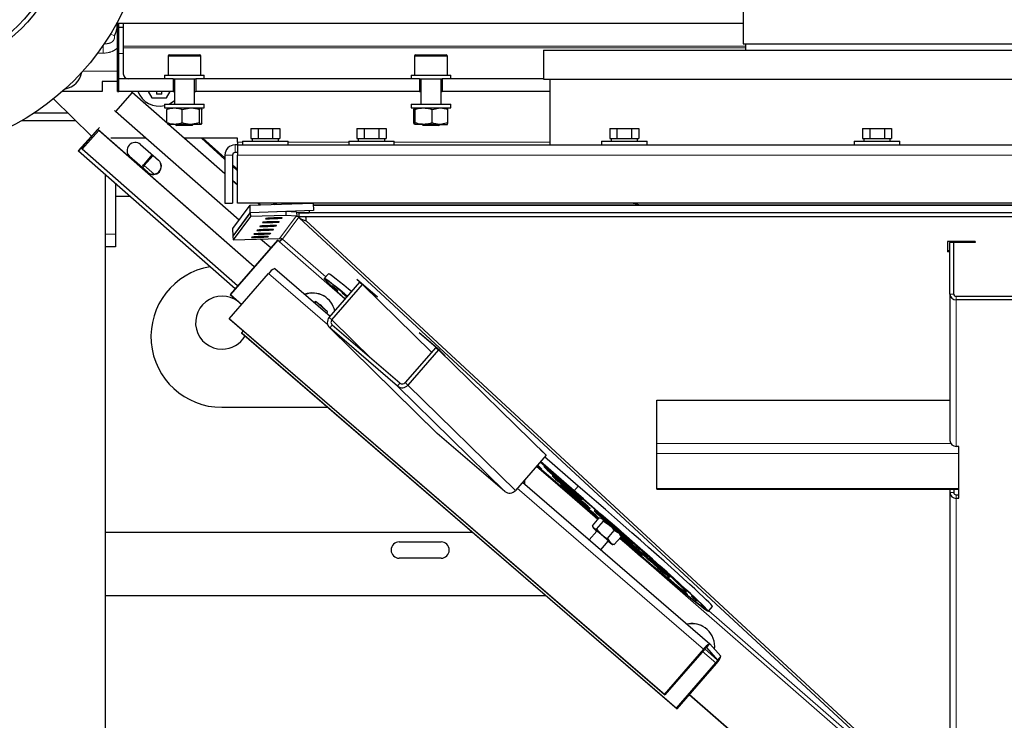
# Model space of a CAD drawing. Header units: millimetres. Extents: x 25 to 243, y 63 to 146.
# Tile 24 of 70: x 102.93 to 110.73, y 69.02 to 74.56. Entities that reach past the tile are written whole.
import ezdxf

# ---------------------------------------------------------------- set-up
doc = ezdxf.new("R2010")
doc.units = ezdxf.units.MM
doc.linetypes.add('PHANTOM', pattern=[12.7, 6.35, -1.27, 1.27, -1.27, 1.27, -1.27])

msp = doc.modelspace()

# ---------------------------------------------------------------- linework, layer by layer
at = {"color": 7, "linetype": 'Continuous', "lineweight": 25}
for p, q in [((108.6583, 83.0736), (108.6583, 74.3736)), ((103.7029, 74.5353), (108.6583, 74.5353)), ((103.7083, 73.9953), (103.7083, 74.5353)), ((103.7183, 73.9953), (103.7183, 74.5353)), ((103.7543, 74.5015), (103.7183, 74.5015)), ((103.7543, 74.5353), (103.7543, 74.3545)), ((103.7543, 74.3545), (103.7543, 74.3404)), ((103.7543, 74.3404), (103.7543, 74.1353)), ((108.6583, 74.3736), (112.7783, 74.3736)), ((108.6783, 74.3736), (108.6783, 74.3226)), ((104.1083, 74.2753), (104.1083, 74.1253)), ((104.1183, 74.2853), (104.2816, 74.2853)), ((104.2816, 74.2853), (104.3583, 74.2853)), ((104.3683, 74.1253), (104.3683, 74.2753)), ((106.0583, 74.2753), (106.0583, 74.1253)), ((106.0683, 74.2853), (106.252, 74.2853)), ((106.252, 74.2853), (106.3083, 74.2853)), ((106.3183, 74.1253), (106.3183, 74.2753)), ((107.0783, 74.3226), (107.0783, 74.0926)), ((107.0783, 74.3226), (111.7877, 74.3226)), ((104.1483, 74.0953), (103.7183, 74.0953)), ((103.7183, 73.9953), (103.7183, 74.0953)), ((104.0813, 74.1253), (104.0813, 74.0953)), ((104.0813, 74.1253), (104.3953, 74.1253)), ((104.1483, 74.0953), (104.1483, 73.9953)), ((104.1483, 74.0953), (104.3283, 74.0953)), ((104.1583, 74.0953), (104.1583, 73.8953)), ((104.3183, 73.8953), (104.3183, 74.0953)), ((104.3283, 74.0953), (104.3283, 73.9953)), ((106.0983, 74.0953), (104.3283, 74.0953)), ((104.3953, 74.0953), (104.3953, 74.1253)), ((106.0313, 74.1253), (106.0313, 74.0953)), ((106.0313, 74.1253), (106.3453, 74.1253)), ((106.0983, 74.0953), (106.0983, 73.9953)), ((106.0983, 74.0953), (106.2783, 74.0953)), ((106.1083, 74.0953), (106.1083, 73.8953)), ((106.2683, 73.8953), (106.2683, 74.0953)), ((106.2783, 74.0953), (106.2783, 73.9953)), ((107.0783, 74.0953), (106.2783, 74.0953)), ((106.3453, 74.0953), (106.3453, 74.1253)), ((107.0783, 74.0926), (111.7877, 74.0926)), ((107.1283, 74.0926), (107.1283, 73.5726)), ((103.7083, 74.0753), (103.5883, 74.0753)), ((103.5883, 74.0753), (103.5883, 73.9953)), ((103.503, 73.6408), (103.2032, 73.938)), ((103.5883, 73.9953), (103.2712, 73.9953)), ((103.8239, 73.9881), (103.6918, 73.838)), ((103.7083, 73.9953), (103.7183, 73.9953)), ((104.1483, 73.9953), (103.7183, 73.9953)), ((103.8185, 73.9933), (103.8239, 73.9881)), ((104.1041, 73.7418), (103.8239, 73.9881)), ((103.9517, 73.9953), (103.9806, 73.9457)), ((103.9806, 73.9457), (104.0961, 73.9457)), ((104.0183, 73.9953), (104.0183, 73.9751)), ((104.0583, 73.9751), (104.0183, 73.9751)), ((104.0583, 73.9751), (104.0583, 73.9953)), ((104.0961, 73.9457), (104.1249, 73.9953)), ((104.1483, 73.9953), (104.1583, 73.9953)), ((104.3183, 73.9953), (104.3283, 73.9953)), ((106.0983, 73.9953), (104.3283, 73.9953)), ((106.0983, 73.9953), (106.1083, 73.9953)), ((106.2683, 73.9953), (106.2783, 73.9953)), ((107.1283, 73.9953), (106.2783, 73.9953)), ((104.0813, 73.8953), (104.0813, 73.8653)), ((104.0813, 73.8953), (104.3953, 73.8953)), ((104.0813, 73.8653), (104.3953, 73.8653)), ((104.2197, 73.8537), (104.2889, 73.8653)), ((104.358, 73.8537), (104.3673, 73.8653)), ((104.3953, 73.8653), (104.3953, 73.8953)), ((106.0313, 73.8953), (106.0313, 73.8653)), ((106.0313, 73.8953), (106.3453, 73.8953)), ((106.0313, 73.8653), (106.3453, 73.8653)), ((106.0537, 73.8537), (106.0586, 73.8653)), ((106.1982, 73.8537), (106.2606, 73.8653)), ((106.323, 73.8537), (106.318, 73.8653)), ((106.3453, 73.8653), (106.3453, 73.8953)), ((103.0488, 73.8253), (103.3169, 73.8253)), ((103.6918, 73.838), (103.6851, 73.8443)), ((104.6702, 72.9779), (103.6918, 73.838)), ((104.1, 73.7469), (104.1, 73.8537)), ((104.2197, 73.7469), (104.2197, 73.8537)), ((104.358, 73.7469), (104.358, 73.8537)), ((104.3766, 73.7469), (104.3766, 73.8537)), ((106.0537, 73.7469), (106.0537, 73.8537)), ((106.0635, 73.7469), (106.0635, 73.8537)), ((106.1982, 73.7469), (106.1982, 73.8537)), ((106.323, 73.7469), (106.323, 73.8537)), ((102.9519, 73.7653), (103.3774, 73.7653)), ((103.4, 73.5225), (103.5649, 73.71)), ((104.1, 73.7469), (104.1093, 73.7353)), ((104.1599, 73.7353), (104.1083, 73.7353)), ((104.5583, 73.3426), (104.1115, 73.7353)), ((104.2889, 73.7353), (104.1599, 73.7353)), ((104.1683, 73.7353), (104.1783, 73.7253)), ((104.2983, 73.7253), (104.1783, 73.7253)), ((104.358, 73.7469), (104.2889, 73.7353)), ((104.3673, 73.7353), (104.2889, 73.7353)), ((104.2983, 73.7253), (104.3083, 73.7353)), ((104.3766, 73.7469), (104.3673, 73.7353)), ((104.7628, 73.7026), (104.7628, 73.6226)), ((104.7628, 73.7026), (104.8206, 73.7026)), ((104.8206, 73.7026), (104.8206, 73.6226)), ((104.8206, 73.7026), (104.9361, 73.7026)), ((104.9361, 73.7026), (104.9361, 73.6226)), ((104.9361, 73.7026), (104.9938, 73.7026)), ((104.9938, 73.7026), (104.9938, 73.6226)), ((105.6028, 73.7026), (105.6028, 73.6226)), ((105.6028, 73.7026), (105.6606, 73.7026)), ((105.6606, 73.7026), (105.6606, 73.6226)), ((105.6606, 73.7026), (105.7761, 73.7026)), ((105.7761, 73.7026), (105.7761, 73.6226)), ((105.7761, 73.7026), (105.8338, 73.7026)), ((105.8338, 73.7026), (105.8338, 73.6226)), ((106.0635, 73.7469), (106.0586, 73.7353)), ((106.1308, 73.7353), (106.0586, 73.7353)), ((106.1183, 73.7353), (106.1283, 73.7253)), ((106.2483, 73.7253), (106.1283, 73.7253)), ((106.2606, 73.7353), (106.1308, 73.7353)), ((106.2483, 73.7253), (106.2583, 73.7353)), ((106.323, 73.7469), (106.2606, 73.7353)), ((106.2606, 73.7353), (106.318, 73.7353)), ((107.6028, 73.7026), (107.6028, 73.6226)), ((107.6028, 73.7026), (107.6606, 73.7026)), ((107.6606, 73.7026), (107.6606, 73.6226)), ((107.6606, 73.7026), (107.7761, 73.7026)), ((107.7761, 73.7026), (107.7761, 73.6226)), ((107.7761, 73.7026), (107.8338, 73.7026)), ((107.8338, 73.7026), (107.8338, 73.6226)), ((109.6028, 73.7026), (109.6028, 73.6226)), ((109.6028, 73.7026), (109.6606, 73.7026)), ((109.6606, 73.7026), (109.6606, 73.6226)), ((109.6606, 73.7026), (109.7761, 73.7026)), ((109.7761, 73.7026), (109.7761, 73.6226)), ((109.7761, 73.7026), (109.8338, 73.7026)), ((109.8338, 73.7026), (109.8338, 73.6226)), ((103.3981, 73.5244), (103.5016, 73.6421)), ((103.4198, 73.5451), (103.5519, 73.6952)), ((103.5597, 73.6878), (103.4276, 73.5376)), ((103.5519, 73.6952), (103.5597, 73.6878)), ((104.7899, 72.607), (103.5519, 73.6952)), ((104.7896, 72.6067), (103.5597, 73.6878)), ((103.9334, 73.6256), (103.6548, 73.6256)), ((104.6583, 73.6256), (104.2368, 73.6256)), ((104.5583, 73.3432), (104.237, 73.6256)), ((104.2374, 73.6256), (104.5583, 73.3435)), ((104.3723, 73.6256), (104.5583, 73.4584)), ((104.6583, 73.5952), (104.6583, 73.6256)), ((104.7628, 73.6226), (104.7757, 73.6226)), ((104.7733, 73.6226), (104.7733, 73.6026)), ((104.7757, 73.6226), (104.8077, 73.6226)), ((104.8077, 73.6226), (104.8206, 73.6226)), ((104.8206, 73.6226), (104.8463, 73.6226)), ((104.8463, 73.6226), (104.9103, 73.6226)), ((104.9103, 73.6226), (104.9361, 73.6226)), ((104.9361, 73.6226), (104.9489, 73.6226)), ((104.9489, 73.6226), (104.9809, 73.6226)), ((104.9809, 73.6226), (104.9938, 73.6226)), ((104.9833, 73.6026), (104.9833, 73.6226)), ((105.6028, 73.6226), (105.6157, 73.6226)), ((105.6133, 73.6226), (105.6133, 73.6026)), ((105.6157, 73.6226), (105.6477, 73.6226)), ((105.6477, 73.6226), (105.6606, 73.6226)), ((105.6606, 73.6226), (105.6863, 73.6226)), ((105.6863, 73.6226), (105.7503, 73.6226)), ((105.7503, 73.6226), (105.7761, 73.6226)), ((105.7761, 73.6226), (105.7889, 73.6226)), ((105.7889, 73.6226), (105.8209, 73.6226)), ((105.8209, 73.6226), (105.8338, 73.6226)), ((105.8233, 73.6026), (105.8233, 73.6226)), ((107.6028, 73.6226), (107.6157, 73.6226)), ((107.6133, 73.6226), (107.6133, 73.6026)), ((107.6157, 73.6226), (107.6477, 73.6226)), ((107.6477, 73.6226), (107.6606, 73.6226)), ((107.6606, 73.6226), (107.6863, 73.6226)), ((107.6863, 73.6226), (107.7503, 73.6226)), ((107.7503, 73.6226), (107.7761, 73.6226)), ((107.7761, 73.6226), (107.7889, 73.6226)), ((107.7889, 73.6226), (107.8209, 73.6226)), ((107.8209, 73.6226), (107.8338, 73.6226)), ((107.8233, 73.6026), (107.8233, 73.6226)), ((109.6028, 73.6226), (109.6157, 73.6226)), ((109.6133, 73.6226), (109.6133, 73.6026)), ((109.6157, 73.6226), (109.6477, 73.6226)), ((109.6477, 73.6226), (109.6606, 73.6226)), ((109.6606, 73.6226), (109.6863, 73.6226)), ((109.6863, 73.6226), (109.7503, 73.6226)), ((109.7503, 73.6226), (109.7761, 73.6226)), ((109.7761, 73.6226), (109.7889, 73.6226)), ((109.7889, 73.6226), (109.8209, 73.6226)), ((109.8209, 73.6226), (109.8338, 73.6226)), ((109.8233, 73.6026), (109.8233, 73.6226)), ((103.4276, 73.5376), (103.4198, 73.5451)), ((103.8917, 73.5763), (104.0338, 73.4514)), ((104.6583, 73.5726), (104.6383, 73.5726)), ((104.6583, 73.5952), (104.6583, 73.5726)), ((104.6583, 73.5726), (104.6583, 73.4926)), ((104.6583, 73.5726), (116.7783, 73.5726)), ((104.6983, 73.6026), (104.6983, 73.5726)), ((104.6983, 73.6026), (105.0583, 73.6026)), ((105.0583, 73.5726), (105.0583, 73.6026)), ((105.5383, 73.6026), (105.5383, 73.5726)), ((105.5383, 73.6026), (105.8983, 73.6026)), ((105.8983, 73.5726), (105.8983, 73.6026)), ((107.5383, 73.6026), (107.5383, 73.5726)), ((107.5383, 73.6026), (107.8983, 73.6026)), ((107.8983, 73.5726), (107.8983, 73.6026)), ((109.5383, 73.6026), (109.5383, 73.5726)), ((109.5383, 73.6026), (109.8983, 73.6026)), ((109.8983, 73.5726), (109.8983, 73.6026)), ((103.4, 73.5225), (103.3981, 73.5244)), ((104.6391, 72.4334), (103.4, 73.5225)), ((104.6585, 72.4557), (103.4276, 73.5376)), ((103.8039, 73.4806), (103.8029, 73.4815)), ((103.946, 73.3556), (103.8039, 73.4806)), ((103.948, 73.3538), (103.8058, 73.4787)), ((103.9837, 73.4955), (103.9133, 73.4155)), ((103.9911, 73.4889), (103.9207, 73.4089)), ((104.5583, 73.4926), (104.5583, 73.1126)), ((104.6183, 73.4926), (104.6183, 73.1126)), ((104.6583, 73.5126), (104.6383, 73.5126)), ((104.6583, 73.1126), (104.6583, 73.4926)), ((104.6183, 73.4045), (104.6583, 73.3686)), ((103.6133, 67.7653), (103.6133, 73.3351)), ((103.6933, 73.2647), (103.6933, 72.8653)), ((104.6183, 73.2907), (104.6583, 73.2556)), ((104.6583, 73.2553), (104.6183, 73.2904)), ((104.6583, 73.2547), (104.6183, 73.2898)), ((103.8064, 73.1653), (103.6933, 73.1653)), ((104.5583, 73.1126), (104.6183, 73.1126)), ((104.6204, 72.9106), (104.7569, 73.0951)), ((116.7783, 73.1126), (104.6583, 73.1126)), ((104.7569, 73.0951), (105.2544, 73.1126)), ((104.759, 73.0351), (104.7569, 73.0951)), ((104.8366, 73.0979), (104.8199, 73.1126)), ((104.8373, 73.0979), (104.8206, 73.1126)), ((104.821, 73.1126), (104.8376, 73.0979)), ((104.9431, 73.1126), (104.9548, 73.102)), ((105.2566, 73.1126), (105.2587, 73.0527)), ((116.1944, 73.0944), (105.2572, 73.0944)), ((116.2253, 73.0941), (105.2572, 73.0941)), ((107.7898, 73.1126), (107.7902, 73.1125)), ((104.7586, 73.0345), (104.6219, 72.8499)), ((104.6225, 72.8506), (104.759, 73.0351)), ((104.7596, 73.0046), (104.623, 72.8199)), ((105.04, 73.045), (104.7586, 73.0345)), ((104.7586, 73.0345), (104.7596, 73.0046)), ((105.2587, 73.0527), (104.759, 73.0351)), ((105.0411, 73.015), (104.7596, 73.0046)), ((105.04, 73.045), (105.0411, 73.015)), ((105.126, 73.0392), (105.04, 73.045)), ((105.1271, 73.0092), (105.0411, 73.015)), ((105.1218, 73.0073), (105.1231, 73.0091)), ((105.1231, 73.0091), (105.1271, 73.0092)), ((105.126, 73.0392), (105.1271, 73.0092)), ((105.1464, 72.9966), (105.1425, 73)), ((105.1466, 73.0345), (105.1433, 73.0341)), ((116.3073, 73.0341), (105.1433, 73.0341)), ((105.1433, 73.0341), (105.1433, 73.0041)), ((116.3073, 73.0041), (105.1433, 73.0041)), ((105.153, 73.0041), (105.1464, 72.9966)), ((105.1466, 73.0345), (105.199, 73.0345)), ((105.1929, 73.0041), (105.199, 73.0018)), ((105.199, 73.0345), (105.199, 73.0345)), ((105.199, 73.0345), (105.2253, 73.0345)), ((105.199, 73.0023), (105.199, 73.0041)), ((105.199, 73.0023), (105.199, 72.9739)), ((105.2253, 73.051), (105.2253, 73.0341)), ((116.2253, 73.0341), (105.2253, 73.0341)), ((105.2583, 73.0521), (105.2587, 73.0527)), ((104.8356, 72.9296), (104.8334, 72.9267)), ((104.8583, 72.9603), (104.8561, 72.9574)), ((104.8811, 72.9911), (104.8789, 72.9882)), ((104.9632, 72.9343), (104.9633, 72.9312)), ((104.9633, 72.9312), (104.9655, 72.9342)), ((104.986, 72.9651), (104.9861, 72.962)), ((104.9861, 72.962), (104.9882, 72.9649)), ((105.0087, 72.9958), (105.0088, 72.9927)), ((105.0088, 72.9927), (105.011, 72.9957)), ((103.6933, 72.8653), (103.6933, 72.7653)), ((104.6225, 72.8506), (104.6204, 72.9106)), ((104.6219, 72.8499), (104.623, 72.8199)), ((104.7718, 72.8435), (104.7697, 72.8406)), ((104.79, 72.8681), (104.7879, 72.8652)), ((104.8128, 72.8988), (104.8106, 72.8959)), ((104.8995, 72.8482), (104.8996, 72.8451)), ((104.8996, 72.8451), (104.9018, 72.8481)), ((104.9177, 72.8728), (104.9178, 72.8697)), ((104.9178, 72.8697), (104.92, 72.8727)), ((104.9404, 72.9036), (104.9405, 72.9005)), ((104.9405, 72.9005), (104.9427, 72.9034)), ((104.9742, 72.8191), (104.6004, 72.3888)), ((104.9767, 72.8176), (104.6029, 72.3874)), ((104.623, 72.8199), (104.9927, 72.8329)), ((104.9208, 72.7576), (104.8412, 72.8276)), ((104.9742, 72.8191), (104.9767, 72.8176)), ((104.9915, 72.8047), (104.9767, 72.8176)), ((104.9927, 72.8329), (104.993, 72.8332)), ((110.4953, 72.8076), (110.2753, 72.8076)), ((110.2753, 72.8076), (110.2753, 72.7253)), ((110.2953, 72.8076), (110.2953, 72.8001)), ((110.3253, 72.8001), (110.2953, 72.8001)), ((110.2953, 72.3921), (110.2953, 72.8001)), ((110.4953, 72.8001), (110.2953, 72.8001)), ((110.3253, 72.3921), (110.3253, 72.8001)), ((110.4953, 72.8076), (110.4953, 72.8001)), ((103.6933, 72.7653), (103.6133, 72.7653)), ((110.2953, 72.7346), (110.2753, 72.7346)), ((110.2953, 72.7253), (110.2753, 72.7253)), ((104.5925, 72.1948), (104.904, 72.5533)), ((104.9532, 72.595), (105.3919, 72.2162)), ((105.3774, 72.5526), (105.3446, 72.5149)), ((105.3835, 72.2066), (105.6261, 72.4859)), ((105.4052, 72.1879), (105.6478, 72.4672)), ((105.7619, 72.3705), (105.6023, 72.5075)), ((105.6023, 72.5075), (105.6253, 72.4849)), ((105.6212, 72.4912), (105.6209, 72.4909)), ((105.7661, 72.3663), (105.6209, 72.4909)), ((105.6209, 72.4909), (105.6261, 72.4858)), ((105.6261, 72.4859), (105.6478, 72.4672)), ((105.6478, 72.4672), (106.1938, 71.9309)), ((104.6004, 72.3888), (104.6029, 72.3874)), ((104.6004, 72.3888), (104.6918, 72.3091)), ((104.6029, 72.3874), (104.6922, 72.3096)), ((105.3418, 72.3759), (105.3393, 72.3774)), ((110.2953, 72.3921), (110.2953, 71.2325)), ((105.2768, 72.3317), (105.2634, 72.3271)), ((105.2835, 72.3279), (105.2685, 72.3228)), ((105.2835, 72.3279), (105.2768, 72.3317)), ((105.3701, 72.2524), (105.2835, 72.3279)), ((105.3047, 72.3107), (105.3007, 72.3129)), ((105.3064, 72.3098), (105.3047, 72.3107)), ((105.7619, 72.3705), (105.7661, 72.3663)), ((111.1053, 72.3735), (110.3453, 72.3735)), ((111.1053, 72.3457), (110.3453, 72.3457)), ((105.3672, 72.2375), (105.3701, 72.2524)), ((108.034, 69.2226), (104.5925, 72.1948)), ((104.5925, 72.1948), (104.5966, 72.1903)), ((108.038, 69.218), (104.5966, 72.1903)), ((105.9434, 71.6864), (105.4073, 72.1466)), ((104.7018, 72.0995), (104.6901, 72.0861)), ((104.6901, 72.0861), (108.1315, 69.1138)), ((104.6942, 72.0815), (104.6901, 72.0861)), ((104.6942, 72.0815), (108.1356, 69.1093)), ((105.3849, 72.1265), (106.2347, 71.2917)), ((105.9238, 71.6638), (105.3876, 72.124)), ((106.2552, 71.9469), (106.0956, 72.0839)), ((106.0956, 72.0839), (106.0998, 72.0798)), ((106.1001, 72.0801), (106.0998, 72.0798)), ((106.2449, 71.9552), (106.0998, 72.0798)), ((106.2274, 71.9697), (105.9848, 71.6904)), ((106.2492, 71.951), (106.0066, 71.6717)), ((106.2274, 71.9697), (106.2492, 71.951)), ((106.2452, 71.9555), (106.2449, 71.9552)), ((106.2491, 71.9511), (106.2449, 71.9552)), ((106.2492, 71.951), (107.099, 71.1162)), ((106.3012, 71.9016), (106.2552, 71.9469)), ((106.2875, 71.9151), (106.2867, 71.9141)), ((106.2874, 71.9135), (106.3012, 71.9016)), ((107.9753, 71.5508), (108.1753, 71.5508)), ((107.9753, 71.2076), (107.9753, 71.5508)), ((107.9753, 71.5508), (110.2953, 71.5508)), ((104.5333, 71.4953), (105.373, 71.4953)), ((106.2374, 71.2892), (106.2347, 71.2917)), ((106.7736, 70.829), (106.2374, 71.2892)), ((107.9753, 71.1296), (107.9753, 71.2076)), ((107.053, 71.1615), (107.0523, 71.1622)), ((107.099, 71.1162), (107.053, 71.1615)), ((107.0812, 71.1338), (107.0811, 71.1338)), ((107.9753, 70.8527), (107.9753, 71.1296)), ((110.3653, 71.1861), (110.3453, 71.1861)), ((110.3653, 70.7747), (110.3653, 71.1861)), ((107.099, 71.1162), (106.8564, 70.837)), ((107.3451, 70.8081), (107.0516, 71.0616)), ((107.3258, 70.8296), (107.054, 71.0644)), ((107.3218, 70.8341), (107.0545, 71.065)), ((107.3545, 70.8719), (107.0873, 71.1027)), ((107.5103, 70.6081), (107.0231, 71.0289)), ((107.0236, 71.0295), (107.5108, 70.6087)), ((107.5132, 70.6114), (107.026, 71.0322)), ((106.9131, 70.9023), (108.3946, 69.6228)), ((107.9753, 70.8484), (107.9753, 70.8527)), ((107.9753, 70.8484), (110.3653, 70.8484)), ((110.2953, 70.8484), (110.2953, 70.821)), ((110.2953, 70.821), (110.2953, 68.2774)), ((110.3253, 70.8484), (110.3253, 70.821)), ((110.3453, 70.8025), (110.3653, 70.8025)), ((110.3453, 70.7747), (110.3653, 70.7747)), ((107.4663, 70.5574), (107.5202, 70.6194)), ((107.4993, 70.5314), (107.5532, 70.5934)), ((107.537, 70.6171), (107.5302, 70.6184)), ((107.5532, 70.5934), (107.6022, 70.5629)), ((107.5015, 70.5154), (107.4414, 70.4461)), ((107.468, 70.5512), (107.4713, 70.5415)), ((107.4993, 70.5314), (107.5367, 70.4874)), ((107.5857, 70.4568), (107.6396, 70.5188)), ((107.6396, 70.5188), (107.6721, 70.5012)), ((106.5192, 70.5053), (103.6133, 70.5053)), ((105.9383, 70.4303), (106.2683, 70.4303)), ((107.5322, 70.3677), (107.5921, 70.4367)), ((107.5857, 70.4568), (107.6065, 70.4258)), ((107.6391, 70.4082), (107.6929, 70.4702)), ((107.6912, 70.4764), (107.6879, 70.486)), ((107.6929, 70.4702), (107.6904, 70.476)), ((107.6222, 70.4105), (107.6291, 70.4091)), ((107.6391, 70.4082), (107.6295, 70.41)), ((106.2683, 70.3003), (105.9383, 70.3003)), ((103.6133, 70.0053), (107.0982, 70.0053)), ((108.3839, 69.8804), (108.4167, 69.9182)), ((108.3432, 69.7589), (108.3407, 69.7603)), ((108.3454, 69.5811), (108.034, 69.2226)), ((108.3495, 69.5766), (108.038, 69.218)), ((108.3684, 69.5926), (108.4569, 69.494)), ((108.3946, 69.6228), (108.4831, 69.5242)), ((108.1315, 69.1138), (108.443, 69.4723)), ((108.1356, 69.1093), (108.4471, 69.4678)), ((108.034, 69.2226), (108.038, 69.218)), ((108.233, 69.2214), (110.1244, 67.5722)), ((108.2334, 69.2219), (110.127, 67.5708)), ((108.1356, 69.1093), (108.1315, 69.1138))]:
    msp.add_line(p, q, dxfattribs=at)
at = {"color": 8, "linetype": 'PHANTOM', "lineweight": 18}
for p, q in [((103.6503, 74.4516), (103.6845, 74.4354)), ((103.7543, 74.3545), (108.6783, 74.3545)), ((108.6783, 74.3404), (103.7543, 74.3404)), ((103.5959, 74.2985), (103.5467, 74.2976)), ((103.7543, 74.2953), (103.7183, 74.2953)), ((104.2852, 74.2753), (104.1083, 74.2753)), ((104.3683, 74.2753), (104.2852, 74.2753)), ((106.2573, 74.2753), (106.0583, 74.2753)), ((106.3183, 74.2753), (106.2573, 74.2753)), ((103.433, 74.1553), (103.7083, 74.1553)), ((104.3847, 73.6256), (104.5583, 73.4696)), ((104.6383, 73.5726), (104.6383, 73.5126)), ((104.6583, 73.5952), (104.6983, 73.5952)), ((105.0583, 73.5952), (105.5383, 73.5952)), ((105.8983, 73.5952), (107.1283, 73.5952)), ((103.8058, 73.4787), (103.8039, 73.4806)), ((104.5583, 73.4926), (104.6183, 73.4926)), ((104.6583, 73.4926), (116.7783, 73.4926)), ((103.9133, 73.4155), (103.9207, 73.4089)), ((103.9207, 73.4089), (103.9988, 73.3404)), ((104.6183, 73.4157), (104.6583, 73.3797)), ((103.948, 73.3538), (103.946, 73.3556)), ((104.9555, 73.1126), (104.9668, 73.1025)), ((105.1218, 73.0073), (104.993, 72.8332)), ((105.1425, 73), (105.0137, 72.8259)), ((105.1461, 73.0041), (105.1425, 73)), ((105.199, 73.0023), (116.2522, 73.0023)), ((105.1464, 72.9966), (110.3655, 68.1594)), ((105.199, 72.9739), (110.4049, 68.149)), ((103.6933, 72.8653), (103.6133, 72.8653)), ((104.9915, 72.8047), (105.5102, 72.3524)), ((105.0137, 72.8259), (105.3557, 72.5277)), ((104.904, 72.5533), (105.3707, 72.1503)), ((110.3253, 72.3921), (110.2953, 72.3921)), ((110.3453, 72.3735), (110.3453, 72.3457)), ((110.3453, 72.3457), (110.3453, 71.1861)), ((105.3835, 72.2066), (105.4052, 72.1879)), ((105.4073, 72.1466), (105.3876, 72.124)), ((105.4052, 72.1879), (105.7243, 71.8745)), ((105.3876, 72.124), (106.2374, 71.2892)), ((105.9238, 71.6638), (105.9434, 71.6864)), ((105.9848, 71.6904), (106.0066, 71.6717)), ((105.9238, 71.6638), (106.7736, 70.829)), ((106.0066, 71.6717), (106.8564, 70.837)), ((107.9753, 71.2076), (110.3031, 71.2076)), ((107.9753, 71.1296), (110.3653, 71.1296)), ((106.8713, 70.8542), (108.3454, 69.5811)), ((107.3545, 70.8719), (107.3218, 70.8341)), ((107.9753, 70.8527), (110.3653, 70.8527)), ((110.2953, 70.821), (110.3253, 70.821)), ((110.3453, 70.7747), (110.3453, 70.8025)), ((110.3453, 70.7747), (110.3453, 68.2311)), ((107.6826, 70.4582), (110.3433, 68.1382)), ((108.3873, 69.8843), (110.3655, 68.1594)), ((108.3495, 69.5766), (108.3454, 69.5811)), ((108.4569, 69.494), (108.3547, 69.5823)), ((108.3684, 69.5926), (108.3946, 69.6228)), ((108.3378, 69.5632), (108.443, 69.4723)), ((108.4569, 69.494), (108.4831, 69.5242)), ((108.443, 69.4723), (108.4471, 69.4678))]:
    msp.add_line(p, q, dxfattribs=at)
at = {"color": 8, "linetype": 'PHANTOM', "lineweight": 18, "flags": 128}
msp.add_lwpolyline([(103.5948, 74.3599), (103.5949, 74.3539), (103.5951, 74.3444), (103.5953, 74.3339), (103.5955, 74.3226), (103.5957, 74.3107), (103.5959, 74.2985)], dxfattribs=at)
at = {"color": 7, "linetype": 'Continuous', "lineweight": 25, "flags": 128}
for points in [[(105.5612, 72.4112), (105.5371, 72.431), (105.4993, 72.4617), (105.4663, 72.4883), (105.4383, 72.5104), (105.4154, 72.528), (105.3978, 72.5409), (105.3856, 72.5492), (105.3788, 72.5527), (105.3774, 72.5526)], [(105.5284, 72.3734), (105.5043, 72.3933), (105.4665, 72.424), (105.4335, 72.4505), (105.4055, 72.4726), (105.3826, 72.4902), (105.365, 72.5032), (105.3528, 72.5114), (105.346, 72.515), (105.3447, 72.5137), (105.3489, 72.5077), (105.3585, 72.4969), (105.3736, 72.4815), (105.394, 72.4615), (105.4196, 72.437), (105.4502, 72.4082), (105.4858, 72.3753), (105.5104, 72.3527)], [(105.5282, 72.3732), (105.4994, 72.3968), (105.4629, 72.4266), (105.4309, 72.4522), (105.4038, 72.4736), (105.3817, 72.4906), (105.3646, 72.5032), (105.3528, 72.5112), (105.3462, 72.5146), (105.345, 72.5133), (105.349, 72.5075), (105.3584, 72.4971), (105.373, 72.4822), (105.3927, 72.4628), (105.4175, 72.4391), (105.4471, 72.4113), (105.4815, 72.3794), (105.5105, 72.3528)], [(105.4521, 72.4173), (105.449, 72.4203), (105.4427, 72.426), (105.4341, 72.4336), (105.4246, 72.4419), (105.4155, 72.4497), (105.4084, 72.4556), (105.4042, 72.459), (105.4036, 72.4592), (105.4067, 72.4562), (105.413, 72.4505), (105.4216, 72.4429), (105.4311, 72.4346), (105.4402, 72.4268), (105.4473, 72.4209), (105.4515, 72.4175), (105.4521, 72.4173)], [(105.5254, 72.3699), (105.5192, 72.3755), (105.5107, 72.3831), (105.5011, 72.3914), (105.4921, 72.3991), (105.485, 72.4051), (105.4808, 72.4084), (105.4802, 72.4086), (105.4833, 72.4056), (105.4896, 72.3999), (105.4982, 72.3923), (105.5077, 72.384), (105.5167, 72.3763), (105.5239, 72.3703), (105.525, 72.3694)], [(105.5201, 72.3638), (105.5182, 72.3635), (105.5187, 72.3622)], [(107.0288, 71.0354), (107.0367, 71.0289), (107.0512, 71.0171), (107.0608, 71.0097), (107.0651, 71.0069), (107.064, 71.0089)], [(107.3828, 70.7662), (107.3762, 70.7728), (107.3645, 70.7839), (107.348, 70.7989), (107.3274, 70.8175), (107.3034, 70.8389), (107.2768, 70.8623), (107.2486, 70.887), (107.2199, 70.9119), (107.1917, 70.9362), (107.165, 70.9591), (107.1407, 70.9796), (107.1198, 70.9972), (107.1029, 71.011), (107.0908, 71.0206), (107.0838, 71.0258), (107.0822, 71.0262), (107.0861, 71.0219), (107.0953, 71.013), (107.1094, 70.9999), (107.1281, 70.983), (107.1505, 70.9629), (107.1759, 70.9404), (107.2034, 70.9163), (107.232, 70.8914), (107.2606, 70.8666), (107.2882, 70.8429), (107.3138, 70.8211), (107.3365, 70.802), (107.3554, 70.7862), (107.37, 70.7744), (107.3796, 70.767), (107.3839, 70.7642), (107.3828, 70.7662)], [(106.9312, 70.8867), (106.9326, 70.9009), (106.9325, 70.9245)], [(107.4478, 70.6937), (107.4413, 70.7003), (107.4295, 70.7114), (107.4131, 70.7264), (107.3924, 70.745), (107.3684, 70.7664), (107.3418, 70.7898), (107.3137, 70.8145), (107.285, 70.8394), (107.2568, 70.8637), (107.23, 70.8866), (107.2058, 70.9071), (107.1848, 70.9247), (107.168, 70.9385), (107.1559, 70.9481), (107.1489, 70.9533), (107.1473, 70.9537), (107.1512, 70.9494), (107.1603, 70.9405), (107.1745, 70.9274), (107.1931, 70.9105), (107.2156, 70.8904), (107.241, 70.8679), (107.2685, 70.8438), (107.297, 70.8189), (107.3256, 70.7941), (107.3532, 70.7704), (107.3788, 70.7486), (107.4015, 70.7295), (107.4205, 70.7137), (107.435, 70.7019), (107.4446, 70.6945), (107.449, 70.6917), (107.4478, 70.6937)], [(107.5129, 70.6212), (107.5063, 70.6278), (107.4946, 70.6389), (107.4781, 70.6539), (107.4575, 70.6725), (107.4335, 70.6939), (107.4069, 70.7173), (107.3788, 70.742), (107.3501, 70.7669), (107.3218, 70.7912), (107.2951, 70.8141), (107.2708, 70.8346), (107.2499, 70.8522), (107.2331, 70.866), (107.2209, 70.8756), (107.2139, 70.8808), (107.2124, 70.8812), (107.2162, 70.8769), (107.2254, 70.868), (107.2396, 70.8549), (107.2582, 70.838), (107.2806, 70.8179), (107.306, 70.7954), (107.3335, 70.7713), (107.3621, 70.7464), (107.3907, 70.7216), (107.4183, 70.6979), (107.4439, 70.6761), (107.4666, 70.657), (107.4856, 70.6412), (107.5001, 70.6294), (107.5097, 70.622), (107.514, 70.6192), (107.5129, 70.6212)], [(107.2921, 70.8001), (107.289, 70.8031), (107.2827, 70.8089), (107.2741, 70.8164), (107.2646, 70.8247), (107.2555, 70.8325), (107.2484, 70.8385), (107.2442, 70.8418), (107.2436, 70.842), (107.2467, 70.839), (107.253, 70.8333), (107.2616, 70.8257), (107.2711, 70.8174), (107.2802, 70.8097), (107.2873, 70.8037), (107.2915, 70.8003), (107.2921, 70.8001)], [(107.6832, 70.459), (107.714, 70.4325), (107.7819, 70.3743), (107.8479, 70.318), (107.9115, 70.2639), (107.9724, 70.2123), (108.0302, 70.1635), (108.0846, 70.1178), (108.1353, 70.0755), (108.1819, 70.0369), (108.2242, 70.0021), (108.262, 69.9713), (108.295, 69.9448), (108.323, 69.9227), (108.3459, 69.9051), (108.3635, 69.8921), (108.3757, 69.8839), (108.3825, 69.8804), (108.3838, 69.8816), (108.3796, 69.8877), (108.37, 69.8984), (108.3549, 69.9139), (108.3345, 69.9339), (108.3089, 69.9583), (108.2783, 69.9871), (108.2428, 70.02), (108.2026, 70.0569), (108.158, 70.0975), (108.1092, 70.1416), (108.0565, 70.189), (108.0003, 70.2393), (107.9408, 70.2923), (107.8784, 70.3476), (107.8135, 70.405), (107.7465, 70.464), (107.6777, 70.5245), (107.6075, 70.5859), (107.5365, 70.6479), (107.4648, 70.7102), (107.3931, 70.7724), (107.3218, 70.8341)], [(107.6837, 70.4596), (107.7054, 70.441), (107.7711, 70.3846), (107.835, 70.3301), (107.8965, 70.2777), (107.9555, 70.2278), (108.0114, 70.1806), (108.0641, 70.1364), (108.1131, 70.0955), (108.1582, 70.0581), (108.1992, 70.0244), (108.2357, 69.9946), (108.2677, 69.969), (108.2948, 69.9476), (108.3169, 69.9305), (108.334, 69.918), (108.3458, 69.91), (108.3524, 69.9066), (108.3536, 69.9078), (108.3496, 69.9137), (108.3402, 69.9241), (108.3257, 69.939), (108.3059, 69.9584), (108.2812, 69.982), (108.2515, 70.0099), (108.2171, 70.0418), (108.1782, 70.0774), (108.1351, 70.1168), (108.0878, 70.1594), (108.0369, 70.2053), (107.9825, 70.254), (107.9249, 70.3052), (107.8645, 70.3588), (107.8017, 70.4143), (107.7368, 70.4715), (107.6703, 70.5299), (107.6024, 70.5893), (107.5336, 70.6494), (107.4643, 70.7097), (107.3949, 70.7699), (107.3258, 70.8296)], [(108.4167, 69.9182), (108.4166, 69.9194), (108.4124, 69.9254), (108.4028, 69.9362), (108.3877, 69.9516), (108.3673, 69.9716), (108.3417, 69.9961), (108.3111, 70.0248), (108.2755, 70.0578), (108.2354, 70.0946), (108.1907, 70.1353), (108.142, 70.1794), (108.0893, 70.2267), (108.0331, 70.277), (107.9736, 70.33), (107.9112, 70.3854), (107.8463, 70.4427), (107.7793, 70.5018), (107.7105, 70.5622), (107.6403, 70.6236), (107.5692, 70.6856), (107.4976, 70.7479), (107.4259, 70.8101), (107.3545, 70.8719)], [(107.6862, 70.4625), (107.7376, 70.4185), (107.7963, 70.3684), (107.8526, 70.3206), (107.9059, 70.2755), (107.956, 70.2334), (108.0024, 70.1947), (108.0448, 70.1595), (108.0829, 70.1282), (108.1164, 70.101), (108.1451, 70.078), (108.1687, 70.0594), (108.1872, 70.0455), (108.2004, 70.0362), (108.2081, 70.0316), (108.2103, 70.0318), (108.2071, 70.0368), (108.1984, 70.0465), (108.1843, 70.0609), (108.1648, 70.0798), (108.1402, 70.1032), (108.1107, 70.1308), (108.0763, 70.1625), (108.0374, 70.198), (107.9943, 70.237), (107.9472, 70.2794), (107.8965, 70.3247), (107.8426, 70.3727), (107.7859, 70.423), (107.7267, 70.4753), (107.6655, 70.5291), (107.6027, 70.5841), (107.5389, 70.64), (107.4743, 70.6962), (107.4096, 70.7523), (107.3451, 70.8081)], [(107.7812, 70.4159), (107.7747, 70.4225), (107.7629, 70.4336), (107.7465, 70.4487), (107.7258, 70.4673), (107.7018, 70.4886), (107.6753, 70.5121), (107.6471, 70.5367), (107.6184, 70.5616), (107.5902, 70.586), (107.5634, 70.6088), (107.5392, 70.6294), (107.5182, 70.6469), (107.5014, 70.6607), (107.4893, 70.6704), (107.4823, 70.6755), (107.4807, 70.6759), (107.4846, 70.6716), (107.4938, 70.6628), (107.5079, 70.6496), (107.5265, 70.6327), (107.549, 70.6126), (107.5744, 70.5901), (107.6019, 70.566), (107.6304, 70.5411), (107.659, 70.5164), (107.6866, 70.4927), (107.7122, 70.4709), (107.7349, 70.4517), (107.7539, 70.436), (107.7685, 70.4242), (107.7781, 70.4168), (107.7824, 70.414), (107.7812, 70.4159)], [(107.477, 70.5377), (107.4738, 70.5401), (107.4719, 70.5414), (107.4713, 70.5416), (107.472, 70.5407), (107.474, 70.5386), (107.4772, 70.5355), (107.4816, 70.5314), (107.4871, 70.5263)], [(107.4871, 70.5263), (107.4937, 70.5204), (107.5005, 70.5142)], [(107.6837, 70.5159), (107.6806, 70.5189), (107.6742, 70.5246), (107.6657, 70.5322), (107.6561, 70.5405), (107.6471, 70.5482), (107.64, 70.5542), (107.6358, 70.5576), (107.6352, 70.5577), (107.6383, 70.5547), (107.6446, 70.549), (107.6532, 70.5414), (107.6627, 70.5331), (107.6718, 70.5254), (107.6789, 70.5194), (107.6831, 70.5161), (107.6837, 70.5159)], [(107.6891, 70.4702), (107.7117, 70.4505), (107.7403, 70.4257), (107.7679, 70.402), (107.7936, 70.3802), (107.8163, 70.3611), (107.8352, 70.3454), (107.8498, 70.3336), (107.8594, 70.3261), (107.8637, 70.3233), (107.8625, 70.3253)], [(107.6167, 70.4144), (107.6198, 70.412), (107.6217, 70.4107), (107.6223, 70.4105), (107.6216, 70.4114), (107.6197, 70.4135), (107.6165, 70.4166), (107.6121, 70.4207), (107.6065, 70.4258)], [(108.0762, 70.1509), (108.0697, 70.1575), (108.058, 70.1686), (108.0415, 70.1837), (108.0209, 70.2023), (107.9968, 70.2236), (107.9703, 70.2471), (107.9421, 70.2717), (107.9134, 70.2966), (107.8852, 70.321), (107.8585, 70.3438), (107.8342, 70.3644), (107.8133, 70.3819), (107.7964, 70.3957), (107.7843, 70.4054), (107.7773, 70.4105), (107.7757, 70.4109), (107.7796, 70.4066), (107.7888, 70.3978), (107.8029, 70.3846), (107.8216, 70.3677), (107.844, 70.3476), (107.8694, 70.3251), (107.8969, 70.301), (107.9254, 70.2761), (107.954, 70.2514), (107.9816, 70.2277), (108.0073, 70.2059), (108.03, 70.1867), (108.0489, 70.171), (108.0635, 70.1592), (108.0731, 70.1518), (108.0774, 70.149), (108.0762, 70.1509)], [(107.8903, 70.2856), (107.8872, 70.2886), (107.8809, 70.2943), (107.8723, 70.3019), (107.8627, 70.3102), (107.8537, 70.318), (107.8466, 70.324), (107.8424, 70.3273), (107.8418, 70.3275), (107.8449, 70.3245), (107.8512, 70.3188), (107.8598, 70.3112), (107.8693, 70.3029), (107.8784, 70.2952), (107.8855, 70.2892), (107.8897, 70.2858), (107.8903, 70.2856)], [(108.0942, 70.151), (108.0911, 70.154), (108.0848, 70.1597), (108.0762, 70.1673), (108.0666, 70.1756), (108.0576, 70.1833), (108.0505, 70.1893), (108.0463, 70.1927), (108.0457, 70.1929), (108.0488, 70.1899), (108.0551, 70.1841), (108.0637, 70.1766), (108.0732, 70.1683), (108.0823, 70.1605), (108.0894, 70.1545), (108.0936, 70.1512), (108.0942, 70.151)], [(108.2184, 70.0125), (108.2153, 70.0155), (108.209, 70.0213), (108.2004, 70.0289), (108.1909, 70.0371), (108.1819, 70.0449), (108.1747, 70.0509), (108.1705, 70.0542), (108.1699, 70.0544), (108.1731, 70.0514), (108.1794, 70.0457), (108.188, 70.0381), (108.1975, 70.0298), (108.2065, 70.0221), (108.2137, 70.0161), (108.2178, 70.0127), (108.2184, 70.0125)], [(108.295, 69.962), (108.2919, 69.965), (108.2856, 69.9707), (108.277, 69.9783), (108.2675, 69.9866), (108.2584, 69.9943), (108.2513, 70.0003), (108.2471, 70.0037), (108.2465, 70.0039), (108.2496, 70.0009), (108.2559, 69.9951), (108.2645, 69.9875), (108.274, 69.9793), (108.2831, 69.9715), (108.2902, 69.9655), (108.2944, 69.9622), (108.295, 69.962)]]:
    msp.add_lwpolyline(points, dxfattribs=at)
at = {"color": 7, "linetype": 'Continuous', "lineweight": 25}
for radius in [2, 1.4146, 1.38]:
    msp.add_circle((101.9483, 75.4953), radius, dxfattribs=at)
for centre, radius, start, end in [((104.1183, 74.2753), 0.01, 90, 180), ((104.3583, 74.2753), 0.01, 0, 90), ((106.0683, 74.2753), 0.01, 90, 180), ((106.3083, 74.2753), 0.01, 0, 90), ((103.2683, 74.1753), 0.16, 280.04488, 349.95512), ((103.7943, 74.1353), 0.04, 180, 270), ((104.0382, 74.0597), 0.1803, 200.91779, 283.85388), ((104.0388, 74.0597), 0.1802, 294.11955, 311.55545), ((103.8489, 73.5274), 0.065, 48.84011, 228.48783), ((104.6383, 73.4926), 0.08, 90, 180), ((104.6383, 73.4926), 0.02, 90, 180), ((104.038, 73.3051), 0.1665, 138.46345, 146.53176), ((103.9669, 73.3656), 0.0633, 136.84655, 158.2869), ((103.9888, 73.4046), 0.065, 228.84704, 44.87897), ((103.9907, 73.4027), 0.065, 228.83985, 48.48792), ((105.1229, 72.9773), 0.03, 49.01713, 92.01286), ((105.1228, 72.9773), 0.06, 70.05965, 86.92367), ((104.8406, 74.5736), 1.647, 269.75089, 274.27425), ((104.9583, 71.2873), 1.6469, 89.7509, 94.2745), ((104.8633, 74.6044), 1.647, 269.75089, 274.27425), ((104.9811, 71.3183), 1.6466, 89.75054, 94.27486), ((104.8861, 74.6352), 1.647, 269.75094, 274.2742), ((105.0038, 71.3488), 1.6468, 89.75084, 94.27457), ((104.7768, 74.4873), 1.6468, 269.75059, 274.27455), ((104.8946, 71.2015), 1.6465, 89.75028, 94.27487), ((104.795, 74.5121), 1.647, 269.75089, 274.27425), ((104.9128, 71.2258), 1.6468, 89.75084, 94.27457), ((104.8178, 74.5427), 1.6468, 269.75059, 274.27455), ((104.9356, 71.2565), 1.6469, 89.7509, 94.2745), ((105.4156, 72.4367), 0.5643, 135.98153, 139.10348), ((105.0622, 72.753), 0.0875, 123.62389, 143.82141), ((104.994, 72.8033), 0.03, 49.01549, 92.01346), ((104.5333, 72.0553), 0.56, 99.50223, 270), ((104.9957, 72.4949), 0.1087, 113.00649, 147.52236), ((105.251, 72.2218), 0.1788, 60.41807, 109.77453), ((105.2535, 72.2206), 0.1787, 12.09825, 109.99614), ((110.3436, 72.394), 0.0483, 182.23846, 272.07567), ((110.3446, 72.3928), 0.0193, 182.23847, 272.07564), ((104.5363, 72.1653), 0.21, 42.70601, 270), ((105.255, 72.2193), 0.1041, 34.08604, 63.74097), ((105.4266, 72.1673), 0.0583, 137.66204, 228.05861), ((105.4268, 72.1683), 0.0291, 137.66314, 228.0575), ((104.5363, 72.1653), 0.21, 270, 330.11036), ((105.9621, 71.7093), 0.0295, 230.75595, 320.24028), ((105.9611, 71.7095), 0.0591, 230.75628, 320.23995), ((110.3436, 71.2344), 0.0483, 182.23828, 272.07585), ((107.17, 71.1906), 0.174, 227.43551, 234.30131), ((106.8002, 70.7702), 0.3871, 46.1372, 49.22051), ((106.5822, 70.5315), 0.6782, 44.73045, 48.45136), ((106.811, 70.8748), 0.0591, 230.756, 320.24023), ((110.3436, 70.8229), 0.0483, 182.23827, 272.07576), ((110.3446, 70.8218), 0.0193, 182.23846, 272.07542), ((107.5215, 70.5898), 0.0314, 48.10069, 60.54634), ((106.1483, 68.8973), 2.2109, 48.8801, 50.9033), ((106.0828, 68.822), 2.2107, 48.87998, 50.90338), ((105.0769, 67.6289), 3.8711, 47.90117, 49.2801), ((105.9383, 70.3653), 0.065, 90, 270), ((106.2683, 70.3653), 0.065, 270, 90), ((105.0114, 67.5535), 3.871, 47.90117, 49.28013), ((108.3357, 71.3113), 1.1495, 229.6282, 231.28161), ((107.5471, 70.3557), 0.1919, 42.79029, 49.33907), ((104.7295, 66.9913), 4.5751, 46.78034, 49.67378), ((108.2524, 69.6049), 0.1788, 60.41146, 102.59824), ((108.2549, 69.6034), 0.1788, 352.78336, 102.79332), ((108.4371, 69.5227), 0.1087, 113.00724, 147.5213), ((108.3848, 69.5541), 0.0418, 113.00721, 147.52157), ((108.4114, 69.5078), 0.0475, 311.73549, 343.16517), ((108.3648, 69.56), 0.1236, 311.73616, 343.16445)]:
    msp.add_arc(centre, radius, start, end, dxfattribs=at)
for points, knots in [([(103.6845, 74.4354), (103.6846, 74.4355), (103.6867, 74.4395), (103.6907, 74.4479), (103.6972, 74.4655), (103.705, 74.4938), (103.7064, 74.5197), (103.7073, 74.5353)], [0, 0, 0, 0, 0.002481, 0.149622, 0.295111, 0.575926, 1, 1, 1, 1]), ([(104.1, 73.8537), (104.1149, 73.8584), (104.1347, 73.8646), (104.1549, 73.8652), (104.1599, 73.8653)], [0, 0, 0, 0, 0.755628, 1, 1, 1, 1]), ([(104.1093, 73.8653), (104.1091, 73.8653), (104.106, 73.8651), (104.1029, 73.8592), (104.1, 73.8537)], [0, 0, 0, 0, 0.070229, 1, 1, 1, 1]), ([(104.1599, 73.8653), (104.1756, 73.8639), (104.1958, 73.8621), (104.2153, 73.8552), (104.2197, 73.8537)], [0, 0, 0, 0, 0.773095, 1, 1, 1, 1]), ([(104.2889, 73.8653), (104.2905, 73.8653), (104.3139, 73.8651), (104.3368, 73.8592), (104.358, 73.8537)], [0, 0, 0, 0, 0.0702135, 1, 1, 1, 1]), ([(104.3673, 73.8653), (104.3675, 73.8653), (104.3707, 73.8651), (104.3737, 73.8592), (104.3766, 73.8537)], [0, 0, 0, 0, 0.070214, 1, 1, 1, 1]), ([(106.0586, 73.8653), (106.0587, 73.8653), (106.0604, 73.8651), (106.062, 73.8592), (106.0635, 73.8537)], [0, 0, 0, 0, 0.070217, 1, 1, 1, 1]), ([(106.0635, 73.8537), (106.0803, 73.8584), (106.1025, 73.8646), (106.1253, 73.8652), (106.1308, 73.8653)], [0, 0, 0, 0, 0.7556316, 1, 1, 1, 1]), ([(106.1308, 73.8653), (106.1485, 73.8639), (106.1712, 73.8621), (106.1932, 73.8552), (106.1982, 73.8537)], [0, 0, 0, 0, 0.773098, 1, 1, 1, 1]), ([(106.2606, 73.8653), (106.262, 73.8653), (106.2831, 73.8651), (106.3038, 73.8592), (106.323, 73.8537)], [0, 0, 0, 0, 0.0702113, 1, 1, 1, 1]), ([(104.1599, 73.7353), (104.1549, 73.7354), (104.1347, 73.736), (104.1149, 73.7422), (104.1, 73.7469)], [0, 0, 0, 0, 0.244372, 1, 1, 1, 1]), ([(104.2197, 73.7469), (104.2153, 73.7454), (104.1958, 73.7385), (104.1756, 73.7367), (104.1599, 73.7353)], [0, 0, 0, 0, 0.226905, 1, 1, 1, 1]), ([(104.2889, 73.7353), (104.2873, 73.7353), (104.2639, 73.7355), (104.241, 73.7414), (104.2197, 73.7469)], [0, 0, 0, 0, 0.070215, 1, 1, 1, 1]), ([(104.3673, 73.7353), (104.3671, 73.7353), (104.364, 73.7355), (104.3609, 73.7414), (104.358, 73.7469)], [0, 0, 0, 0, 0.070213, 1, 1, 1, 1]), ([(106.0586, 73.7353), (106.0585, 73.7353), (106.0568, 73.7355), (106.0552, 73.7414), (106.0537, 73.7469)], [0, 0, 0, 0, 0.070217, 1, 1, 1, 1]), ([(106.1308, 73.7353), (106.1253, 73.7354), (106.1025, 73.736), (106.0803, 73.7422), (106.0635, 73.7469)], [0, 0, 0, 0, 0.2443684, 1, 1, 1, 1]), ([(106.1982, 73.7469), (106.1932, 73.7454), (106.1712, 73.7385), (106.1485, 73.7367), (106.1308, 73.7353)], [0, 0, 0, 0, 0.226902, 1, 1, 1, 1]), ([(106.2606, 73.7353), (106.2591, 73.7353), (106.238, 73.7355), (106.2174, 73.7414), (106.1982, 73.7469)], [0, 0, 0, 0, 0.0702196, 1, 1, 1, 1]), ([(106.318, 73.7353), (106.3182, 73.7353), (106.3198, 73.7355), (106.3214, 73.7414), (106.323, 73.7469)], [0, 0, 0, 0, 0.070217, 1, 1, 1, 1]), ([(107.7902, 73.1125), (107.7901, 73.1125), (107.7897, 73.1126), (107.803, 73.1087), (107.8242, 73.1025), (107.844, 73.0967), (107.8517, 73.0944)], [0, 0, 0, 0, 0.088578, 0.431285, 0.778278, 1, 1, 1, 1]), ([(105.1464, 72.9966), (105.1544, 72.9907), (105.1703, 72.979), (105.1895, 72.9756), (105.199, 72.9739)], [0, 0, 0, 0, 0.499998, 1, 1, 1, 1]), ([(107.5202, 70.6194), (107.5222, 70.6193), (107.531, 70.6191), (107.5375, 70.6157), (107.5425, 70.6131)], [0, 0, 0, 0, 0.226929, 1, 1, 1, 1]), ([(107.5425, 70.6131), (107.5438, 70.612), (107.5491, 70.6073), (107.5514, 70.5994), (107.5532, 70.5934)], [0, 0, 0, 0, 0.244336, 1, 1, 1, 1]), ([(107.4663, 70.5574), (107.4667, 70.5555), (107.4687, 70.5473), (107.4733, 70.5419), (107.477, 70.5377)], [0, 0, 0, 0, 0.226934, 1, 1, 1, 1]), ([(107.477, 70.5377), (107.4784, 70.5367), (107.4843, 70.5326), (107.4928, 70.5319), (107.4993, 70.5314)], [0, 0, 0, 0, 0.244389, 1, 1, 1, 1]), ([(107.6022, 70.5629), (107.6033, 70.562), (107.6178, 70.5493), (107.6291, 70.5335), (107.6396, 70.5188)], [0, 0, 0, 0, 0.0702, 1, 1, 1, 1]), ([(107.5367, 70.4874), (107.5377, 70.4865), (107.5524, 70.474), (107.5696, 70.4651), (107.5857, 70.4568)], [0, 0, 0, 0, 0.070199, 1, 1, 1, 1]), ([(107.6721, 70.5012), (107.6727, 70.5006), (107.6817, 70.4923), (107.6875, 70.4809), (107.6929, 70.4702)], [0, 0, 0, 0, 0.070199, 1, 1, 1, 1]), ([(107.6065, 70.4258), (107.6072, 70.4252), (107.6163, 70.4171), (107.6281, 70.4125), (107.6391, 70.4082)], [0, 0, 0, 0, 0.070177, 1, 1, 1, 1])]:
    msp.add_open_spline(points, degree=3, knots=knots, dxfattribs=at)
at = {"color": 8, "linetype": 'PHANTOM', "lineweight": 18}
for points, knots in [([(103.6023, 74.3739), (103.6126, 74.3736), (103.6323, 74.3729), (103.657, 74.3813), (103.6717, 74.3929), (103.6801, 74.4042), (103.6839, 74.4146), (103.6853, 74.4258), (103.6849, 74.4317), (103.6845, 74.4354)], [0, 0, 0, 0, 0.264731, 0.506294, 0.641394, 0.722829, 0.851585, 0.906844, 1, 1, 1, 1]), ([(103.7083, 74.3398), (103.7058, 74.3376), (103.6907, 74.3244), (103.654, 74.3043), (103.6165, 74.3005), (103.5959, 74.2985)], [0, 0, 0, 0, 0.080826, 0.495137, 1, 1, 1, 1])]:
    msp.add_open_spline(points, degree=3, knots=knots, dxfattribs=at)

doc.saveas('drawing.dxf')
